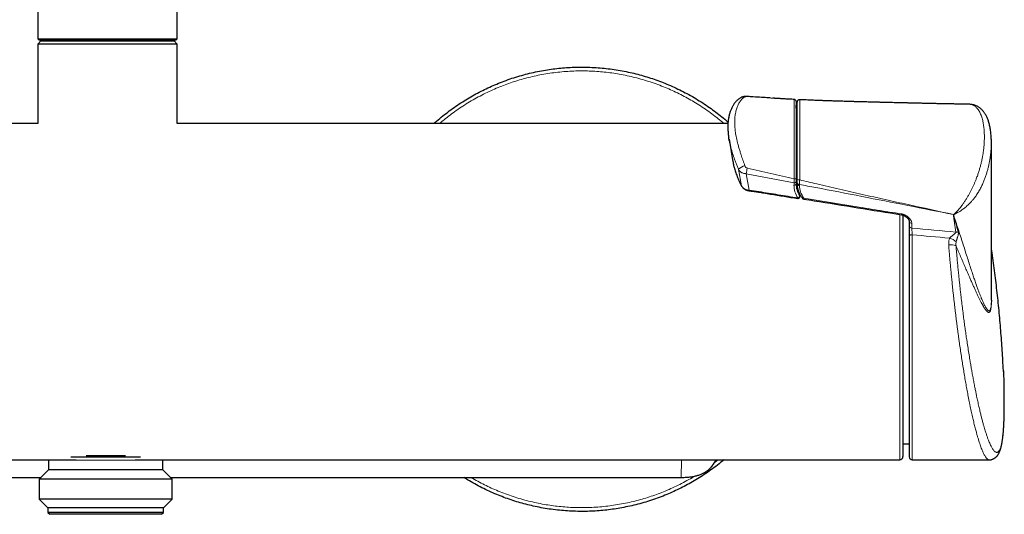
# Model space of a CAD drawing. Header units: millimetres. Extents: x 8 to 2236, y 12 to 2208.
# Tile 33 of 165: x 1107 to 1262, y 974 to 1052. Entities that reach past the tile are written whole.
import ezdxf

# ---------------------------------------------------------------- set-up
doc = ezdxf.new("R2010")
doc.units = ezdxf.units.MM

msp = doc.modelspace()

# ---------------------------------------------------------------- linework, layer by layer
at = {"color": 7, "linetype": 'Continuous', "lineweight": 30}
for p, q in [((1110.07, 1596.68), (1110.07, 1048.66)), ((1131.97, 1048.66), (1131.97, 1596.68)), ((1110.07, 1048.66), (1110.27, 1048.46)), ((1110.07, 1048.66), (1121.02, 1048.66)), ((1121.02, 1048.66), (1131.97, 1048.66)), ((1131.77, 1048.46), (1131.97, 1048.66)), ((1110.52, 1048.36), (1110.02, 1047.86)), ((1110.02, 1047.86), (1110.02, 1035.36)), ((1132.02, 1047.86), (1110.02, 1047.86)), ((1131.77, 1048.46), (1110.27, 1048.46)), ((1110.52, 1048.36), (1131.52, 1048.36)), ((1113.37, 1048.46), (1113.37, 1048.36)), ((1128.67, 1048.36), (1128.67, 1048.46)), ((1132.02, 1047.86), (1131.52, 1048.36)), ((1132.02, 1035.36), (1132.02, 1047.86)), ((1226.12, 1039.32), (1225.83, 1039.34)), ((1226.12, 1039.32), (1225.86, 1039.34)), ((1230.07, 1039.09), (1230.07, 1039.09)), ((1256.8, 1038.37), (1256.78, 1038.37)), ((1110.02, 1035.36), (1022.86, 1035.36)), ((1218.76, 1035.36), (1132.02, 1035.36)), ((1218.93, 1032.87), (1219.55, 1029.3)), ((1260.26, 1007.5), (1260.26, 1032.39)), ((1229.5, 1026.21), (1229.5, 1025.83)), ((1229.65, 1025.84), (1229.65, 1026.03)), ((1230.1, 1023.88), (1230.05, 1024.25)), ((1246.33, 1020.91), (1246.33, 1008.86)), ((1247.33, 1019.94), (1247.33, 1019.92)), ((1247.33, 1019.94), (1247.33, 1019.19)), ((1247.33, 1017.66), (1247.33, 982.81)), ((1246.33, 1008.86), (1246.33, 982.86)), ((1246.33, 984.88), (1247.33, 984.88)), ((995.63, 982.36), (1116.06, 982.36)), ((1111.73, 982.36), (1111.73, 982.28)), ((1111.73, 982.28), (1111.73, 980.78)), ((1126.2, 982.78), (1115.26, 982.78)), ((1123.83, 982.98), (1117.64, 982.98)), ((1125.4, 982.36), (1245.83, 982.36)), ((1129.73, 982.28), (1129.74, 982.36)), ((1129.73, 980.78), (1129.73, 982.28)), ((1247.78, 982.36), (1259.92, 982.36)), ((1111.73, 980.78), (1110.26, 979.3)), ((1129.73, 980.78), (1111.73, 980.78)), ((1131.21, 979.3), (1129.73, 980.78)), ((1030.08, 979.59), (1110.55, 979.59)), ((1110.26, 979.3), (1110.26, 976.15)), ((1131.21, 979.3), (1110.26, 979.3)), ((1130.92, 979.59), (1211.38, 979.59)), ((1131.21, 976.15), (1131.21, 979.3)), ((1110.26, 976.15), (1111.63, 974.78)), ((1131.21, 976.15), (1110.26, 976.15)), ((1129.83, 974.78), (1131.21, 976.15)), ((1111.63, 974.78), (1111.63, 974.08)), ((1129.83, 974.78), (1111.63, 974.78)), ((1129.83, 974.08), (1129.83, 974.78)), ((1111.63, 974.08), (1111.93, 973.78)), ((1129.83, 974.08), (1111.63, 974.08)), ((1129.53, 973.78), (1111.93, 973.78)), ((1129.53, 973.78), (1129.83, 974.08))]:
    msp.add_line(p, q, dxfattribs=at)
at = {"color": 252, "linetype": 'Continuous', "lineweight": 0}
for p, q in [((1220.91, 1025.52), (1220.41, 1028.14)), ((1229.17, 1026), (1221.62, 1027.43)), ((1221.62, 1027.43), (1222.11, 1024.84)), ((1229.17, 1025.62), (1229.17, 1026)), ((1230.02, 1025.75), (1230.02, 1025.56)), ((1230.08, 1023.92), (1230.03, 1024.29)), ((1245.83, 1008.86), (1245.83, 1021.02)), ((1254.32, 1020.99), (1254.32, 1020.74)), ((1254.36, 1020.74), (1254.36, 1020.99)), ((1247.74, 1019.62), (1247.74, 1018.87)), ((1247.78, 1017.82), (1247.78, 982.36)), ((1245.83, 982.36), (1245.83, 1008.86)), ((1129.73, 982.28), (1111.73, 982.28)), ((1211.38, 979.59), (1211.45, 982.36)), ((1216.59, 981.87), (1217.21, 982.36)), ((1030.08, 979.59), (1110.55, 979.59)), ((1130.92, 979.59), (1211.38, 979.59)), ((1211.38, 979.59), (1211.38, 979.59))]:
    msp.add_line(p, q, dxfattribs=at)
at = {"color": 252, "linetype": 'Continuous', "lineweight": 0, "flags": 128}
for points in [[(1221.77, 1039.6), (1221.78, 1039.6), (1221.8, 1039.58)], [(1220.91, 1025.52), (1220.92, 1025.49), (1220.92, 1025.48)], [(1230.08, 1023.92), (1230.1, 1023.89), (1230.1, 1023.88)], [(1247.33, 1017.66), (1247.34, 1017.69), (1247.37, 1017.72), (1247.41, 1017.75), (1247.46, 1017.77), (1247.53, 1017.79), (1247.61, 1017.8), (1247.7, 1017.81), (1247.78, 1017.82)]]:
    msp.add_lwpolyline(points, dxfattribs=at)
at = {"color": 252, "linetype": 'Continuous', "lineweight": 0}
for centre, radius, start, end in [((1221.27, 1038.69), 0.862, 79.5141, 115.4562), ((1229.66, 1034.81), 0.168, 190.17, 266.265), ((1229.66, 1032.9), 0.168, 190.17, 266.265), ((1222.1, 1026.25), 2.54, 105.4481, 131.9436), ((1229.66, 1029.13), 0.165, 92.3672, 167.6562), ((1229.67, 1029.02), 0.171, 95.4823, 169.8778), ((1232.73, 1029.17), 3.24, 182.2055, 197.5361), ((1209.02, 1030.52), 12.97, 346.2363, 350.2181), ((1229.23, 1026.27), 0.276, 258.2341, 347.6098), ((1229.23, 1025.89), 0.276, 258.2341, 347.6098), ((1229.28, 1027.32), 0.706, 264.4412, 287.9414), ((1229.96, 1027.33), 0.876, 249.2123, 276.9088), ((1229.99, 1026.09), 0.345, 190.4211, 274.2258), ((1229.99, 1025.9), 0.345, 190.4211, 274.2258), ((1220.15, 1025.08), 1.98, 350.4499, 352.972), ((1229.7, 1024), 0.386, 281.8918, 348.4584), ((1229.49, 1023.65), 0.296, 337.2362, 354.2342), ((1230.63, 1023.79), 0.247, 226.9353, 297.459), ((1248.57, 1022.59), 5.97, 344.4118, 344.6211), ((1254.43, 1022.68), 1.69, 266.4309, 267.6767), ((1254.43, 1022.43), 1.69, 266.4309, 267.6767), ((1255.29, 1022.28), 1.59, 232.7545, 234.1367), ((1247.72, 1020.01), 0.395, 193.9203, 273.801), ((1247.71, 1019.26), 0.388, 190.4211, 274.2258), ((1254.63, 1019.94), 1.71, 270.4148, 283.5442), ((1253.87, 1014.33), 1.92, 64.3873, 99.8032), ((1252.89, 1014.72), 2.69, 47.1312, 72.7051)]:
    msp.add_arc(centre, radius, start, end, dxfattribs=at)
at = {"color": 7, "linetype": 'Continuous', "lineweight": 30}
for centre, radius, start, end in [((1229.2, 1038.84), 0.3, 360, 87.1157), ((1230.05, 1038.69), 0.4, 87.321, 179.9889), ((1229.7, 1035.57), 0.2, 180, 256.626), ((1229.81, 1023.83), 0.3, 270, 8.3072), ((1229.81, 1023.83), 0.3, 260.8048, 270), ((1245.83, 982.86), 0.5, 270, 0), ((1247.78, 982.81), 0.45, 180, 270)]:
    msp.add_arc(centre, radius, start, end, dxfattribs=at)
at = {"color": 252, "linetype": 'Continuous', "lineweight": 0}
for centre, major_axis, ratio, start_param, end_param in [((1235.8, 1038.64), (6.27, 0.81), 0.701168, 3.050961, 3.26889), ((1235.77, 1025.21), (6.58, -0.81), 0.701687, 3.228252, 3.661837), ((1235.8, 1025.42), (6.27, -0.81), 0.701168, 3.232224, 3.665809), ((1235.56, 1025.21), (5.52, -0.68), 0.701687, 3.228252, 3.745045), ((1114.96, 1009.56), (311.72, -19.52), 0.062137, 1.110027, 1.134651), ((1114.87, 1008.86), (311.72, -18.81), 0.059895, 1.112871, 1.133921)]:
    msp.add_ellipse(centre, major_axis=major_axis, ratio=ratio, start_param=start_param, end_param=end_param, dxfattribs=at)
at = {"color": 7, "linetype": 'Continuous', "lineweight": 30}
for points, knots in [([(1172.45, 1035.36), (1172.59, 1035.48), (1173.04, 1035.89), (1173.85, 1036.55), (1174.86, 1037.33), (1175.9, 1038.08), (1176.95, 1038.77), (1178.01, 1039.42), (1179.06, 1040.01), (1180.13, 1040.57), (1181.23, 1041.09), (1182.36, 1041.58), (1183.53, 1042.04), (1184.74, 1042.47), (1185.97, 1042.85), (1187.2, 1043.18), (1188.45, 1043.47), (1189.69, 1043.71), (1190.91, 1043.9), (1192.11, 1044.05), (1193.32, 1044.15), (1194.52, 1044.22), (1195.76, 1044.24), (1197.02, 1044.21), (1198.3, 1044.14), (1199.57, 1044.03), (1200.85, 1043.86), (1202.11, 1043.65), (1203.35, 1043.4), (1204.55, 1043.11), (1205.71, 1042.78), (1206.86, 1042.42), (1208, 1042.02), (1209.15, 1041.56), (1210.31, 1041.06), (1211.46, 1040.5), (1212.6, 1039.91), (1213.71, 1039.27), (1214.8, 1038.59), (1215.84, 1037.88), (1216.84, 1037.16), (1217.79, 1036.41), (1218.44, 1035.88), (1218.76, 1035.59), (1218.78, 1035.57)], [0, 0, 0, 0, 0.010913, 0.036247, 0.061581, 0.086916, 0.11225, 0.136137, 0.160023, 0.18391, 0.207797, 0.231684, 0.257018, 0.282352, 0.307686, 0.333021, 0.358355, 0.383689, 0.407576, 0.431463, 0.45535, 0.479236, 0.503123, 0.528457, 0.553792, 0.579126, 0.60446, 0.629794, 0.655129, 0.679015, 0.702902, 0.726789, 0.750676, 0.774562, 0.799897, 0.825231, 0.850565, 0.8759, 0.901234, 0.926568, 0.950455, 0.974342, 0.998228, 1, 1, 1, 1]), ([(1220.9, 1039.47), (1220.9, 1039.47), (1220.87, 1039.46), (1220.79, 1039.42), (1220.67, 1039.35), (1220.52, 1039.25), (1220.37, 1039.13), (1220.22, 1039.01), (1220.08, 1038.87), (1219.95, 1038.72), (1219.82, 1038.56), (1219.69, 1038.39), (1219.57, 1038.2), (1219.46, 1038), (1219.35, 1037.79), (1219.25, 1037.57), (1219.16, 1037.34), (1219.07, 1037.1), (1219, 1036.85), (1218.94, 1036.6), (1218.88, 1036.33), (1218.83, 1036.05), (1218.8, 1035.76), (1218.77, 1035.47), (1218.75, 1035.17), (1218.75, 1034.87), (1218.75, 1034.56), (1218.76, 1034.25), (1218.79, 1033.93), (1218.82, 1033.6), (1218.85, 1033.32), (1218.88, 1033.15), (1218.89, 1033.09)], [0, 0, 0, 0, 0.001368, 0.013706, 0.042323, 0.071311, 0.101002, 0.131451, 0.162718, 0.194622, 0.227292, 0.260923, 0.295408, 0.33062, 0.366413, 0.402634, 0.439132, 0.475758, 0.512614, 0.550511, 0.588812, 0.627404, 0.666174, 0.705015, 0.743805, 0.782441, 0.821054, 0.860479, 0.899881, 0.939217, 0.978453, 1, 1, 1, 1]), ([(1221.77, 1039.6), (1221.75, 1039.6), (1221.7, 1039.61), (1221.62, 1039.61), (1221.51, 1039.61), (1221.4, 1039.6), (1221.28, 1039.59), (1221.16, 1039.56), (1221.05, 1039.53), (1220.97, 1039.5), (1220.92, 1039.48), (1220.9, 1039.47)], [0, 0, 0, 0, 0.053202, 0.157882, 0.272659, 0.403116, 0.560134, 0.695731, 0.816511, 0.931733, 1, 1, 1, 1]), ([(1225.4, 1039.37), (1225.06, 1039.39), (1223.86, 1039.47), (1222.65, 1039.54), (1221.77, 1039.6)], [0, 0, 0, 0, 0.275475, 1, 1, 1, 1]), ([(1229.21, 1039.14), (1229.08, 1039.15), (1228.8, 1039.16), (1228.38, 1039.18), (1227.97, 1039.2), (1227.6, 1039.22), (1227.27, 1039.24), (1226.99, 1039.26), (1226.76, 1039.27), (1226.57, 1039.28), (1226.43, 1039.29), (1226.3, 1039.3), (1226.17, 1039.31), (1226.06, 1039.32), (1225.95, 1039.33), (1225.89, 1039.33), (1225.86, 1039.34)], [0, 0, 0, 0, 0.111704, 0.245151, 0.365636, 0.473278, 0.568187, 0.650461, 0.720186, 0.770957, 0.812218, 0.847961, 0.88373, 0.921248, 0.961968, 1, 1, 1, 1]), ([(1229.5, 1038.84), (1229.5, 1038.84), (1229.5, 1038.84), (1229.5, 1038.81), (1229.5, 1038.74), (1229.5, 1038.64), (1229.5, 1038.48), (1229.5, 1038.3), (1229.5, 1038.08), (1229.5, 1037.8), (1229.5, 1037.44), (1229.5, 1036.99), (1229.5, 1036.51), (1229.5, 1035.97), (1229.5, 1035.35), (1229.5, 1034.66), (1229.5, 1033.99), (1229.5, 1033.36), (1229.5, 1032.77), (1229.5, 1032.15), (1229.5, 1031.56), (1229.5, 1031), (1229.5, 1030.47), (1229.5, 1029.92), (1229.5, 1029.35), (1229.5, 1028.8), (1229.5, 1028.25), (1229.5, 1027.72), (1229.5, 1027.18), (1229.5, 1026.83), (1229.5, 1026.65)], [0, 0, 0, 0, 0.013452, 0.036325, 0.059143, 0.088159, 0.117257, 0.146424, 0.175596, 0.204675, 0.249311, 0.294013, 0.338745, 0.383421, 0.438082, 0.492774, 0.547438, 0.589366, 0.631332, 0.673283, 0.715193, 0.748469, 0.781848, 0.815217, 0.848508, 0.88171, 0.911236, 0.940878, 0.9705, 1, 1, 1, 1]), ([(1229.65, 1037.28), (1229.63, 1037.34), (1229.59, 1037.46), (1229.55, 1037.64), (1229.52, 1037.84), (1229.5, 1038.03), (1229.5, 1038.16), (1229.5, 1038.23)], [0, 0, 0, 0, 0.190782, 0.39173, 0.5929874, 0.7944338, 1, 1, 1, 1]), ([(1229.65, 1026.51), (1229.65, 1026.64), (1229.65, 1026.9), (1229.65, 1027.29), (1229.65, 1027.68), (1229.65, 1028.07), (1229.65, 1028.45), (1229.65, 1028.89), (1229.65, 1029.39), (1229.65, 1029.93), (1229.65, 1030.46), (1229.65, 1031.03), (1229.65, 1031.64), (1229.65, 1032.28), (1229.65, 1032.9), (1229.65, 1033.5), (1229.65, 1034.08), (1229.65, 1034.64), (1229.65, 1035.18), (1229.65, 1035.71), (1229.65, 1036.21), (1229.65, 1036.68), (1229.65, 1037.12), (1229.65, 1037.5), (1229.65, 1037.81), (1229.65, 1038.06), (1229.65, 1038.28), (1229.65, 1038.44), (1229.65, 1038.55), (1229.65, 1038.63), (1229.65, 1038.67), (1229.65, 1038.69), (1229.65, 1038.69), (1229.65, 1038.69)], [0, 0, 0, 0, 0.021597, 0.0432, 0.064804, 0.086403, 0.108008, 0.12962, 0.162034, 0.19446, 0.226884, 0.259315, 0.302555, 0.345809, 0.389073, 0.432325, 0.475581, 0.518846, 0.562113, 0.605371, 0.648623, 0.691885, 0.735137, 0.778379, 0.810811, 0.843235, 0.87566, 0.908074, 0.929687, 0.951292, 0.972891, 0.994494, 1, 1, 1, 1]), ([(1256.78, 1038.37), (1256.77, 1038.37), (1256.72, 1038.37), (1256.64, 1038.37), (1256.5, 1038.37), (1256.31, 1038.38), (1256.05, 1038.38), (1255.76, 1038.39), (1255.42, 1038.4), (1255.07, 1038.4), (1254.71, 1038.41), (1254.36, 1038.42), (1253.99, 1038.42), (1253.61, 1038.43), (1253.21, 1038.44), (1252.82, 1038.45), (1252.45, 1038.46), (1252.12, 1038.46), (1251.84, 1038.47), (1251.59, 1038.47), (1251.38, 1038.48), (1251.18, 1038.48), (1250.98, 1038.49), (1250.75, 1038.49), (1250.47, 1038.5), (1250.15, 1038.51), (1249.8, 1038.51), (1249.44, 1038.52), (1249.07, 1038.53), (1248.74, 1038.54), (1248.44, 1038.54), (1248.17, 1038.55), (1247.9, 1038.56), (1247.63, 1038.56), (1247.38, 1038.57), (1247.17, 1038.57), (1246.99, 1038.58), (1246.85, 1038.58), (1246.73, 1038.58), (1246.63, 1038.59), (1246.52, 1038.59), (1246.39, 1038.59), (1246.21, 1038.59), (1245.98, 1038.6), (1245.73, 1038.61), (1245.47, 1038.61), (1245.12, 1038.62), (1244.7, 1038.63), (1244.29, 1038.64), (1243.96, 1038.65), (1243.74, 1038.65), (1243.55, 1038.66), (1243.4, 1038.66), (1243.29, 1038.67), (1243.2, 1038.67), (1243.11, 1038.67), (1242.98, 1038.67), (1242.82, 1038.68), (1242.57, 1038.68), (1242.22, 1038.69), (1241.78, 1038.7), (1241.32, 1038.72), (1240.87, 1038.73), (1240.44, 1038.74), (1240.03, 1038.75), (1239.64, 1038.76), (1239.32, 1038.77), (1239.05, 1038.78), (1238.83, 1038.78), (1238.6, 1038.79), (1238.38, 1038.8), (1238.18, 1038.8), (1238.02, 1038.81), (1237.9, 1038.81), (1237.81, 1038.81), (1237.71, 1038.82), (1237.59, 1038.82), (1237.44, 1038.82), (1237.26, 1038.83), (1237, 1038.84), (1236.68, 1038.85), (1236.32, 1038.86), (1235.97, 1038.87), (1235.64, 1038.88), (1235.34, 1038.89), (1235.07, 1038.9), (1234.83, 1038.91), (1234.62, 1038.91), (1234.45, 1038.92), (1234.29, 1038.93), (1234.17, 1038.93), (1234.04, 1038.93), (1233.91, 1038.94), (1233.74, 1038.94), (1233.52, 1038.95), (1233.26, 1038.96), (1232.96, 1038.97), (1232.61, 1038.99), (1232.23, 1039), (1231.81, 1039.02), (1231.35, 1039.04), (1230.85, 1039.06), (1230.42, 1039.08), (1230.16, 1039.09), (1230.07, 1039.09)], [0, 0, 0, 0, 0.001661, 0.005205, 0.009136, 0.017347, 0.026856, 0.037663, 0.050679, 0.064295, 0.077701, 0.090896, 0.103881, 0.119152, 0.134122, 0.148791, 0.162787, 0.175245, 0.185952, 0.195147, 0.202975, 0.210157, 0.217004, 0.225618, 0.236008, 0.248172, 0.261747, 0.275425, 0.289086, 0.30273, 0.312906, 0.323072, 0.333228, 0.343374, 0.352977, 0.361459, 0.367339, 0.37253, 0.377031, 0.380843, 0.384381, 0.388949, 0.395914, 0.404495, 0.41442, 0.424377, 0.434196, 0.453076, 0.47142, 0.481171, 0.48967, 0.496678, 0.502196, 0.506226, 0.508716, 0.51229, 0.517141, 0.523242, 0.52987, 0.54544, 0.562077, 0.579724, 0.596948, 0.613088, 0.628149, 0.642208, 0.656693, 0.664671, 0.672916, 0.681426, 0.690109, 0.697795, 0.704136, 0.707748, 0.710741, 0.714225, 0.718784, 0.724417, 0.73112, 0.738889, 0.753486, 0.76712, 0.779796, 0.792318, 0.80375, 0.814063, 0.823032, 0.83062, 0.837167, 0.84241, 0.847778, 0.851329, 0.856283, 0.862772, 0.870787, 0.880509, 0.891793, 0.904625, 0.91899, 0.934869, 0.95192, 0.97039, 0.990255, 1, 1, 1, 1]), ([(1260.26, 1032.59), (1260.26, 1032.64), (1260.26, 1032.83), (1260.25, 1033.14), (1260.22, 1033.51), (1260.19, 1033.88), (1260.14, 1034.23), (1260.09, 1034.57), (1260.03, 1034.89), (1259.95, 1035.21), (1259.87, 1035.5), (1259.79, 1035.77), (1259.69, 1036.03), (1259.59, 1036.27), (1259.48, 1036.51), (1259.37, 1036.71), (1259.25, 1036.9), (1259.14, 1037.07), (1259.01, 1037.24), (1258.88, 1037.39), (1258.74, 1037.54), (1258.59, 1037.68), (1258.43, 1037.8), (1258.27, 1037.92), (1258.11, 1038.02), (1257.94, 1038.1), (1257.76, 1038.18), (1257.58, 1038.24), (1257.4, 1038.29), (1257.22, 1038.33), (1257.04, 1038.35), (1256.91, 1038.36), (1256.84, 1038.37), (1256.83, 1038.37)], [0, 0, 0, 0, 0.0204681, 0.0702036, 0.1192276, 0.1672237, 0.2142747, 0.2604538, 0.3058247, 0.3504436, 0.3944107, 0.4328089, 0.469556, 0.5087097, 0.5461901, 0.5783557, 0.6090724, 0.638455, 0.6666217, 0.6936977, 0.7226958, 0.7505813, 0.7774501, 0.8036265, 0.8291716, 0.8541852, 0.8787668, 0.9030116, 0.92701, 0.9508477, 0.9746061, 0.9948806, 1, 1, 1, 1]), ([(1218.99, 1032.54), (1218.98, 1032.61), (1218.94, 1032.8), (1218.91, 1032.97), (1218.89, 1033.08)], [0, 0, 0, 0, 0.381131, 1, 1, 1, 1]), ([(1260.26, 1032.12), (1260.26, 1032.18), (1260.26, 1032.34), (1260.26, 1032.49), (1260.26, 1032.58)], [0, 0, 0, 0, 0.425198, 1, 1, 1, 1]), ([(1219.56, 1029.3), (1219.56, 1029.25), (1219.6, 1029.02), (1219.65, 1028.78), (1219.7, 1028.6)], [0, 0, 0, 0, 0.194428, 1, 1, 1, 1]), ([(1219.7, 1028.59), (1219.71, 1028.54), (1219.75, 1028.37), (1219.83, 1028.09), (1219.94, 1027.73), (1220.07, 1027.37), (1220.21, 1027.01), (1220.36, 1026.65), (1220.52, 1026.28), (1220.7, 1025.91), (1220.83, 1025.64), (1220.91, 1025.5), (1220.92, 1025.48)], [0, 0, 0, 0, 0.045144, 0.158468, 0.272504, 0.387368, 0.502922, 0.619448, 0.738034, 0.858547, 0.980953, 1, 1, 1, 1]), ([(1220.92, 1025.48), (1220.94, 1025.45), (1220.98, 1025.39), (1221.05, 1025.3), (1221.13, 1025.21), (1221.22, 1025.13), (1221.31, 1025.05), (1221.42, 1024.98), (1221.54, 1024.92), (1221.66, 1024.86), (1221.79, 1024.82), (1221.92, 1024.78), (1222.02, 1024.76), (1222.09, 1024.76), (1222.1, 1024.75)], [0, 0, 0, 0, 0.081376, 0.166372, 0.253398, 0.341127, 0.428708, 0.51826, 0.608229, 0.697484, 0.787814, 0.878782, 0.969831, 1, 1, 1, 1]), ([(1229.5, 1026.65), (1229.5, 1026.61), (1229.5, 1026.52), (1229.5, 1026.41), (1229.5, 1026.3), (1229.5, 1026.24), (1229.5, 1026.21)], [0, 0, 0, 0, 0.252417, 0.512667, 0.752949, 1, 1, 1, 1]), ([(1229.65, 1026.03), (1229.65, 1026.06), (1229.65, 1026.13), (1229.65, 1026.25), (1229.65, 1026.38), (1229.65, 1026.47), (1229.65, 1026.51)], [0, 0, 0, 0, 0.248017, 0.495479, 0.745137, 1, 1, 1, 1]), ([(1229.65, 1025.84), (1229.65, 1025.8), (1229.65, 1025.7), (1229.66, 1025.53), (1229.69, 1025.32), (1229.73, 1025.13), (1229.78, 1024.93), (1229.84, 1024.73), (1229.92, 1024.53), (1230.01, 1024.34), (1230.11, 1024.14), (1230.22, 1023.96), (1230.33, 1023.78), (1230.42, 1023.66), (1230.46, 1023.61)], [0, 0, 0, 0, 0.048683, 0.135252, 0.221907, 0.308728, 0.395757, 0.483025, 0.57055, 0.658344, 0.746407, 0.834729, 0.923295, 1, 1, 1, 1]), ([(1222.1, 1024.75), (1222.15, 1024.75), (1222.42, 1024.71), (1222.91, 1024.64), (1223.63, 1024.53), (1224.48, 1024.39), (1226.54, 1024.06), (1228.33, 1023.77), (1229.76, 1023.54)], [0, 0, 0, 0, 0.019649, 0.104332, 0.193294, 0.298437, 0.437888, 1, 1, 1, 1]), ([(1230.46, 1023.61), (1230.47, 1023.6), (1230.49, 1023.58), (1230.52, 1023.54), (1230.57, 1023.5), (1230.63, 1023.47), (1230.68, 1023.45), (1230.72, 1023.45), (1230.73, 1023.44)], [0, 0, 0, 0, 0.112911, 0.296396, 0.47665, 0.660785, 0.849809, 1, 1, 1, 1]), ([(1230.73, 1023.44), (1231.27, 1023.36), (1236.39, 1022.53), (1241.52, 1021.71), (1246.11, 1020.97)], [0, 0, 0, 0, 0.1045404, 1, 1, 1, 1]), ([(1246.11, 1020.97), (1246.14, 1020.96), (1246.21, 1020.94), (1246.31, 1020.92), (1246.39, 1020.89), (1246.48, 1020.85), (1246.58, 1020.8), (1246.69, 1020.74), (1246.79, 1020.66), (1246.89, 1020.58), (1246.99, 1020.5), (1247.08, 1020.41), (1247.15, 1020.32), (1247.22, 1020.23), (1247.26, 1020.15), (1247.29, 1020.1), (1247.31, 1020.05), (1247.31, 1020.04), (1247.32, 1020.01), (1247.33, 1019.97), (1247.33, 1019.93), (1247.33, 1019.92)], [0, 0, 0, 0, 0.049053, 0.095459, 0.135766, 0.180332, 0.238381, 0.300336, 0.366287, 0.436784, 0.512168, 0.581299, 0.653578, 0.721506, 0.785534, 0.846587, 0.868304, 0.890071, 0.911891, 0.966368, 1, 1, 1, 1]), ([(1247.33, 1019.19), (1247.33, 1019.14), (1247.33, 1019.04), (1247.33, 1018.86), (1247.33, 1018.67), (1247.33, 1018.48), (1247.33, 1018.27), (1247.33, 1018.07), (1247.33, 1017.86), (1247.33, 1017.73), (1247.33, 1017.66)], [0, 0, 0, 0, 0.1250037, 0.2500086, 0.3750097, 0.5000159, 0.6250262, 0.750028, 0.8750101, 1, 1, 1, 1]), ([(1262.16, 996.25), (1262.16, 996.31), (1262.13, 996.9), (1262.07, 998.01), (1261.98, 999.59), (1261.87, 1001.17), (1261.75, 1002.74), (1261.62, 1004.32), (1261.47, 1005.9), (1261.31, 1007.47), (1261.14, 1009.04), (1260.96, 1010.61), (1260.76, 1012.18), (1260.55, 1013.75), (1260.39, 1014.95), (1260.29, 1015.63), (1260.26, 1015.79)], [0, 0, 0, 0, 0.009049, 0.089588, 0.170132, 0.25068, 0.331233, 0.41179, 0.492352, 0.572918, 0.653488, 0.734062, 0.81464, 0.895221, 0.975806, 1, 1, 1, 1]), ([(1260.26, 1007.5), (1260.26, 1007.44), (1260.26, 1007.38), (1260.26, 1007.32), (1260.26, 1007.32)], [0, 0, 0, 0, 0.9537209, 1, 1, 1, 1]), ([(1262.16, 996.4), (1262.17, 996.14), (1262.19, 995.61), (1262.22, 994.83), (1262.24, 994.26), (1262.25, 993.96), (1262.25, 993.91)], [0, 0, 0, 0, 0.304161, 0.622438, 0.940491, 1, 1, 1, 1]), ([(1259.92, 982.36), (1259.93, 982.36), (1259.98, 982.35), (1260.09, 982.36), (1260.22, 982.38), (1260.36, 982.42), (1260.49, 982.46), (1260.61, 982.52), (1260.72, 982.58), (1260.83, 982.65), (1260.93, 982.73), (1261.02, 982.82), (1261.11, 982.91), (1261.2, 983.01), (1261.28, 983.12), (1261.36, 983.24), (1261.44, 983.38), (1261.51, 983.54), (1261.59, 983.71), (1261.66, 983.91), (1261.73, 984.13), (1261.79, 984.36), (1261.85, 984.59), (1261.9, 984.83), (1261.94, 985.08), (1261.99, 985.32), (1262.01, 985.51), (1262.03, 985.65), (1262.05, 985.79), (1262.08, 986.02), (1262.11, 986.3), (1262.14, 986.59), (1262.16, 986.89), (1262.19, 987.2), (1262.21, 987.51), (1262.23, 987.84), (1262.24, 988.18), (1262.26, 988.52), (1262.27, 988.88), (1262.28, 989.24), (1262.29, 989.61), (1262.3, 990), (1262.3, 990.39), (1262.3, 990.79), (1262.3, 991.19), (1262.3, 991.61), (1262.29, 992.03), (1262.29, 992.46), (1262.28, 992.84), (1262.28, 993.08), (1262.27, 993.17)], [0, 0, 0, 0, 0.002423, 0.015014, 0.02752, 0.04002, 0.05256, 0.064912, 0.077488, 0.090392, 0.103751, 0.117717, 0.132474, 0.148241, 0.165289, 0.183948, 0.204604, 0.227657, 0.253321, 0.281195, 0.311274, 0.340469, 0.368927, 0.396666, 0.423818, 0.450523, 0.475196, 0.479458, 0.492314, 0.517886, 0.543234, 0.568386, 0.593389, 0.618279, 0.643094, 0.667865, 0.692622, 0.717419, 0.741658, 0.766235, 0.790821, 0.815382, 0.839889, 0.864312, 0.888623, 0.912792, 0.936869, 0.961135, 0.985348, 1, 1, 1, 1]), ([(1262.27, 993.19), (1262.27, 993.24), (1262.27, 993.44), (1262.26, 993.68), (1262.26, 993.87), (1262.25, 993.91)], [0, 0, 0, 0, 0.212133, 0.846454, 1, 1, 1, 1]), ([(1218.15, 982.36), (1217.97, 982.21), (1217.47, 981.78), (1216.6, 981.13), (1215.56, 980.38), (1214.51, 979.69), (1213.46, 979.04), (1212.4, 978.45), (1211.33, 977.89), (1210.24, 977.37), (1209.11, 976.88), (1207.94, 976.42), (1206.73, 975.99), (1205.5, 975.61), (1204.26, 975.28), (1203.01, 974.99), (1201.78, 974.75), (1200.56, 974.56), (1199.36, 974.41), (1198.15, 974.31), (1196.94, 974.24), (1195.71, 974.22), (1194.45, 974.25), (1193.17, 974.32), (1191.89, 974.43), (1190.62, 974.6), (1189.35, 974.81), (1188.12, 975.06), (1186.92, 975.35), (1185.76, 975.67), (1184.6, 976.04), (1183.46, 976.44), (1182.31, 976.9), (1181.16, 977.4), (1180, 977.95), (1178.87, 978.55), (1177.91, 979.1), (1177.34, 979.46), (1177.13, 979.59)], [0, 0, 0, 0, 0.015703, 0.044892, 0.074082, 0.103272, 0.130794, 0.158316, 0.185838, 0.21336, 0.240882, 0.270072, 0.299262, 0.328452, 0.357641, 0.386831, 0.416021, 0.443543, 0.471065, 0.498587, 0.526109, 0.553631, 0.582821, 0.612011, 0.641201, 0.67039, 0.69958, 0.72877, 0.756292, 0.783814, 0.811336, 0.838858, 0.86638, 0.89557, 0.92476, 0.953949, 0.983139, 1, 1, 1, 1]), ([(1211.38, 979.59), (1211.48, 979.59), (1211.7, 979.59), (1212.05, 979.61), (1212.41, 979.63), (1212.74, 979.66), (1213.06, 979.7), (1213.36, 979.75), (1213.65, 979.81), (1213.91, 979.88), (1214.17, 979.96), (1214.41, 980.04), (1214.64, 980.13), (1214.86, 980.24), (1215.08, 980.35), (1215.28, 980.48), (1215.48, 980.61), (1215.66, 980.75), (1215.83, 980.89), (1215.98, 981.05), (1216.13, 981.21), (1216.26, 981.37), (1216.39, 981.55), (1216.52, 981.74), (1216.63, 981.94), (1216.74, 982.15), (1216.8, 982.29), (1216.83, 982.36)], [0, 0, 0, 0, 0.04368, 0.104189, 0.158709, 0.208924, 0.255992, 0.306353, 0.34979, 0.391205, 0.430837, 0.473109, 0.509104, 0.547857, 0.584944, 0.621433, 0.657226, 0.692259, 0.726504, 0.759935, 0.792698, 0.825886, 0.859858, 0.894592, 0.930042, 0.966122, 1, 1, 1, 1])]:
    msp.add_open_spline(points, degree=3, knots=knots, dxfattribs=at)
at = {"color": 252, "linetype": 'Continuous', "lineweight": 0}
for points, knots in [([(1218.11, 1035.36), (1217.82, 1035.6), (1217.21, 1036.11), (1216.25, 1036.85), (1215.22, 1037.59), (1214.19, 1038.27), (1213.16, 1038.9), (1212.12, 1039.49), (1211.06, 1040.03), (1209.99, 1040.55), (1208.88, 1041.03), (1207.73, 1041.48), (1206.54, 1041.9), (1205.33, 1042.27), (1204.12, 1042.6), (1202.89, 1042.89), (1201.67, 1043.12), (1200.47, 1043.31), (1199.29, 1043.45), (1198.11, 1043.56), (1196.92, 1043.62), (1195.71, 1043.64), (1194.47, 1043.62), (1193.21, 1043.55), (1191.96, 1043.43), (1190.71, 1043.27), (1189.46, 1043.06), (1188.25, 1042.82), (1187.07, 1042.53), (1185.93, 1042.21), (1184.79, 1041.85), (1183.67, 1041.46), (1182.54, 1041.01), (1181.41, 1040.52), (1180.27, 1039.97), (1179.16, 1039.38), (1178.06, 1038.76), (1176.99, 1038.09), (1175.97, 1037.4), (1174.99, 1036.68), (1174.12, 1036.01), (1173.59, 1035.55), (1173.36, 1035.36)], [0, 0, 0, 0, 0.023176, 0.049051, 0.074926, 0.100801, 0.125198, 0.149595, 0.173991, 0.198388, 0.222785, 0.24866, 0.274535, 0.30041, 0.326285, 0.35216, 0.378035, 0.402432, 0.426828, 0.451225, 0.475622, 0.500018, 0.525893, 0.551769, 0.577644, 0.603519, 0.629394, 0.655269, 0.679665, 0.704062, 0.728459, 0.752855, 0.777252, 0.803127, 0.829002, 0.854877, 0.880752, 0.906627, 0.932503, 0.956899, 0.981296, 1, 1, 1, 1]), ([(1221.43, 1039.54), (1221.36, 1039.5), (1221.22, 1039.42), (1221.01, 1039.24), (1220.82, 1039.03), (1220.65, 1038.8), (1220.5, 1038.56), (1220.37, 1038.31), (1220.25, 1038.04), (1220.15, 1037.75), (1220.06, 1037.44), (1219.98, 1037.12), (1219.92, 1036.77), (1219.87, 1036.43), (1219.84, 1036.09), (1219.83, 1035.76), (1219.83, 1035.41), (1219.84, 1035.06), (1219.86, 1034.69), (1219.9, 1034.31), (1219.95, 1033.93), (1220.01, 1033.52), (1220.1, 1033.07), (1220.2, 1032.6), (1220.33, 1032.09), (1220.48, 1031.53), (1220.65, 1030.96), (1220.82, 1030.44), (1220.97, 1029.99), (1221.12, 1029.56), (1221.27, 1029.13), (1221.38, 1028.84), (1221.43, 1028.7)], [0, 0, 0, 0, 0.038368, 0.076738, 0.115463, 0.154191, 0.186856, 0.219733, 0.25261, 0.285915, 0.31922, 0.35295, 0.38668, 0.420612, 0.450179, 0.479877, 0.509576, 0.53955, 0.569524, 0.599781, 0.630037, 0.660432, 0.695334, 0.730253, 0.765154, 0.80754, 0.849925, 0.885518, 0.914064, 0.942608, 0.971304, 1, 1, 1, 1]), ([(1221.8, 1039.58), (1221.76, 1039.58), (1221.69, 1039.59), (1221.6, 1039.58), (1221.53, 1039.57), (1221.47, 1039.56), (1221.44, 1039.55), (1221.43, 1039.54)], [0, 0, 0, 0, 0.214308, 0.401954, 0.597398, 0.796145, 1, 1, 1, 1]), ([(1225.86, 1039.34), (1225.74, 1039.34), (1224.39, 1039.44), (1223.04, 1039.51), (1221.8, 1039.58)], [0, 0, 0, 0, 0.087425, 1, 1, 1, 1]), ([(1229.21, 1026.62), (1229.21, 1026.8), (1229.21, 1027.17), (1229.21, 1027.73), (1229.21, 1028.3), (1229.21, 1028.8), (1229.22, 1029.23), (1229.22, 1029.62), (1229.22, 1030.01), (1229.22, 1030.42), (1229.22, 1030.83), (1229.22, 1031.25), (1229.22, 1031.75), (1229.22, 1032.31), (1229.22, 1032.91), (1229.22, 1033.51), (1229.22, 1034.08), (1229.22, 1034.65), (1229.22, 1035.19), (1229.22, 1035.72), (1229.22, 1036.22), (1229.22, 1036.67), (1229.22, 1037.08), (1229.22, 1037.46), (1229.22, 1037.8), (1229.22, 1038.08), (1229.22, 1038.32), (1229.22, 1038.51), (1229.22, 1038.68), (1229.22, 1038.83), (1229.21, 1038.95), (1229.21, 1039.04), (1229.21, 1039.1), (1229.21, 1039.13), (1229.21, 1039.14), (1229.21, 1039.14)], [0, 0, 0, 0, 0.030026, 0.060344, 0.090908, 0.121742, 0.143233, 0.164779, 0.188019, 0.211307, 0.237066, 0.262869, 0.289922, 0.330549, 0.371266, 0.412055, 0.453332, 0.494666, 0.536378, 0.578249, 0.620176, 0.65839, 0.69485, 0.731364, 0.765006, 0.798716, 0.824041, 0.849414, 0.874114, 0.898878, 0.922622, 0.946454, 0.967456, 0.988534, 1, 1, 1, 1]), ([(1230.07, 1039.09), (1230.07, 1039.09), (1230.07, 1039.09), (1230.07, 1039.03), (1230.07, 1038.94), (1230.08, 1038.83), (1230.08, 1038.72), (1230.08, 1038.58), (1230.08, 1038.42), (1230.08, 1038.23), (1230.08, 1038.02), (1230.08, 1037.75), (1230.08, 1037.41), (1230.08, 1037), (1230.08, 1036.56), (1230.08, 1036.1), (1230.08, 1035.62), (1230.08, 1035.12), (1230.08, 1034.59), (1230.08, 1034.07), (1230.08, 1033.57), (1230.08, 1033.07), (1230.08, 1032.59), (1230.08, 1032.11), (1230.08, 1031.64), (1230.08, 1031.17), (1230.08, 1030.7), (1230.08, 1030.24), (1230.08, 1029.77), (1230.08, 1029.32), (1230.08, 1028.87), (1230.07, 1028.45), (1230.07, 1028.06), (1230.07, 1027.69), (1230.07, 1027.31), (1230.07, 1026.9), (1230.07, 1026.62), (1230.07, 1026.46)], [0, 0, 0, 0, 0.018187, 0.047175, 0.076396, 0.096508, 0.11667, 0.13842, 0.160214, 0.184319, 0.208468, 0.233788, 0.272082, 0.310464, 0.34895, 0.387491, 0.426566, 0.465688, 0.504972, 0.5443, 0.579219, 0.612709, 0.646234, 0.676865, 0.707533, 0.736257, 0.765027, 0.792706, 0.819157, 0.845681, 0.870173, 0.894754, 0.914526, 0.934371, 0.95429, 0.974291, 1, 1, 1, 1]), ([(1256.78, 1038.37), (1256.79, 1038.37), (1256.88, 1038.37), (1257.04, 1038.34), (1257.25, 1038.29), (1257.46, 1038.2), (1257.65, 1038.08), (1257.84, 1037.94), (1258.01, 1037.76), (1258.19, 1037.54), (1258.36, 1037.28), (1258.51, 1036.99), (1258.64, 1036.68), (1258.76, 1036.34), (1258.86, 1036), (1258.93, 1035.65), (1259, 1035.33), (1259.05, 1034.99), (1259.09, 1034.64), (1259.12, 1034.28), (1259.15, 1033.92), (1259.16, 1033.54), (1259.16, 1033.13), (1259.15, 1032.67), (1259.13, 1032.17), (1259.08, 1031.66), (1259.03, 1031.13), (1258.95, 1030.59), (1258.86, 1030.04), (1258.74, 1029.47), (1258.61, 1028.91), (1258.46, 1028.34), (1258.3, 1027.78), (1258.11, 1027.21), (1257.91, 1026.69), (1257.72, 1026.21), (1257.54, 1025.79), (1257.35, 1025.37), (1257.15, 1024.95), (1256.93, 1024.53), (1256.7, 1024.11), (1256.45, 1023.68), (1256.19, 1023.25), (1255.91, 1022.83), (1255.64, 1022.45), (1255.39, 1022.13), (1255.15, 1021.84), (1254.91, 1021.58), (1254.66, 1021.32), (1254.47, 1021.13), (1254.35, 1021.03), (1254.33, 1021.01)], [0, 0, 0, 0, 0.0026477, 0.0200511, 0.0388706, 0.0577426, 0.0766921, 0.0956545, 0.114678, 0.1375867, 0.1607627, 0.1840034, 0.2076144, 0.2312735, 0.2563262, 0.2767865, 0.2972662, 0.3177817, 0.3383139, 0.3588872, 0.3794754, 0.4000957, 0.4207294, 0.4466507, 0.4725991, 0.4987219, 0.5248768, 0.5511548, 0.577648, 0.6042776, 0.6309627, 0.6558571, 0.6808182, 0.7059404, 0.7311628, 0.7492665, 0.7672723, 0.785339, 0.8031636, 0.8210619, 0.8388879, 0.8582057, 0.877668, 0.8972875, 0.9170605, 0.9323842, 0.9477772, 0.9632383, 0.9787624, 0.9955288, 1, 1, 1, 1]), ([(1220.41, 1028.14), (1220.34, 1028.31), (1220.19, 1028.67), (1219.99, 1029.2), (1219.81, 1029.69), (1219.65, 1030.16), (1219.49, 1030.61), (1219.34, 1031.12), (1219.19, 1031.65), (1219.07, 1032.13), (1219.01, 1032.43), (1218.99, 1032.54)], [0, 0, 0, 0, 0.114209, 0.229534, 0.345279, 0.436727, 0.544882, 0.653293, 0.783689, 0.914474, 1, 1, 1, 1]), ([(1254.36, 1020.99), (1254.39, 1021), (1254.53, 1021.08), (1254.78, 1021.21), (1255.11, 1021.4), (1255.45, 1021.61), (1255.78, 1021.84), (1256.11, 1022.09), (1256.42, 1022.35), (1256.71, 1022.63), (1257, 1022.92), (1257.28, 1023.23), (1257.53, 1023.54), (1257.75, 1023.83), (1257.95, 1024.11), (1258.13, 1024.4), (1258.31, 1024.7), (1258.48, 1024.99), (1258.63, 1025.29), (1258.78, 1025.6), (1258.96, 1025.98), (1259.15, 1026.45), (1259.36, 1027), (1259.54, 1027.55), (1259.69, 1028.1), (1259.83, 1028.64), (1259.94, 1029.19), (1260.04, 1029.73), (1260.12, 1030.26), (1260.18, 1030.79), (1260.23, 1031.3), (1260.25, 1031.75), (1260.26, 1032.01), (1260.26, 1032.12)], [0, 0, 0, 0, 0.0079472, 0.0355543, 0.0632707, 0.0912574, 0.1193913, 0.1477732, 0.1748642, 0.2020982, 0.2297718, 0.2575885, 0.2857288, 0.3090385, 0.3324132, 0.3559023, 0.379444, 0.4031152, 0.4268313, 0.4506451, 0.4744966, 0.5179363, 0.5615535, 0.6053927, 0.6495103, 0.6948835, 0.7403498, 0.7860594, 0.8321896, 0.8783836, 0.9249904, 0.9717666, 1, 1, 1, 1]), ([(1219.7, 1028.6), (1219.7, 1028.58), (1219.75, 1028.36), (1219.87, 1027.97), (1220.05, 1027.42), (1220.27, 1026.85), (1220.55, 1026.22), (1220.79, 1025.75), (1220.91, 1025.52)], [0, 0, 0, 0, 0.016313, 0.214651, 0.377464, 0.54048, 0.770004, 1, 1, 1, 1]), ([(1221.43, 1028.7), (1221.44, 1028.68), (1221.47, 1028.6), (1221.54, 1028.48), (1221.64, 1028.39), (1221.73, 1028.34), (1221.78, 1028.32), (1221.8, 1028.32)], [0, 0, 0, 0, 0.121407, 0.457871, 0.732607, 0.866444, 1, 1, 1, 1]), ([(1221.62, 1027.43), (1221.54, 1027.44), (1221.39, 1027.45), (1221.17, 1027.51), (1220.97, 1027.59), (1220.78, 1027.7), (1220.62, 1027.84), (1220.49, 1027.99), (1220.43, 1028.09), (1220.41, 1028.14)], [0, 0, 0, 0, 0.145861, 0.295954, 0.432477, 0.572289, 0.728027, 0.888548, 1, 1, 1, 1]), ([(1221.8, 1028.32), (1223.04, 1028.03), (1225.51, 1027.47), (1227.98, 1026.9), (1229.21, 1026.62)], [0, 0, 0, 0, 0.499987, 1, 1, 1, 1]), ([(1220.91, 1025.52), (1220.94, 1025.47), (1221.01, 1025.36), (1221.15, 1025.22), (1221.32, 1025.1), (1221.52, 1024.99), (1221.73, 1024.91), (1221.94, 1024.86), (1222.06, 1024.84), (1222.11, 1024.84)], [0, 0, 0, 0, 0.150619, 0.301248, 0.45111, 0.600985, 0.754021, 0.907061, 1, 1, 1, 1]), ([(1229.17, 1026), (1229.17, 1026.04), (1229.18, 1026.12), (1229.19, 1026.27), (1229.2, 1026.41), (1229.21, 1026.53), (1229.21, 1026.6), (1229.21, 1026.62)], [0, 0, 0, 0, 0.240247, 0.487399, 0.70319, 0.923907, 1, 1, 1, 1]), ([(1230.07, 1026.46), (1230.06, 1026.4), (1230.05, 1026.27), (1230.04, 1026.08), (1230.03, 1025.9), (1230.02, 1025.8), (1230.02, 1025.75)], [0, 0, 0, 0, 0.24168, 0.489867, 0.741245, 1, 1, 1, 1]), ([(1230.02, 1025.75), (1230.88, 1025.58), (1234.16, 1024.96), (1239.85, 1023.86), (1247.09, 1022.44), (1251.91, 1021.47), (1254.32, 1020.99)], [0, 0, 0, 0, 0.106536, 0.404358, 0.702179, 1, 1, 1, 1]), ([(1254.33, 1021.01), (1251.93, 1021.53), (1248.33, 1022.3), (1243.53, 1023.37), (1239.93, 1024.17), (1236.34, 1025), (1233.05, 1025.76), (1230.96, 1026.25), (1230.07, 1026.46)], [0, 0, 0, 0, 0.296432, 0.444696, 0.592962, 0.741301, 0.889644, 1, 1, 1, 1]), ([(1222.11, 1024.84), (1222.37, 1024.8), (1222.88, 1024.74), (1223.9, 1024.58), (1225.68, 1024.29), (1227.73, 1023.96), (1229.26, 1023.71), (1229.78, 1023.62)], [0, 0, 0, 0, 0.09963, 0.199313, 0.398756, 0.797269, 1, 1, 1, 1]), ([(1230.74, 1023.57), (1230.74, 1023.54), (1230.74, 1023.5), (1230.73, 1023.46), (1230.73, 1023.44), (1230.73, 1023.44), (1230.73, 1023.44)], [0, 0, 0, 0, 0.432512, 0.525584, 0.968051, 1, 1, 1, 1]), ([(1230.74, 1023.57), (1233.31, 1023.16), (1237.16, 1022.54), (1241.65, 1021.82), (1244.22, 1021.4), (1245.5, 1021.2), (1246.14, 1021.09)], [0, 0, 0, 0, 0.5, 0.75, 0.875, 1, 1, 1, 1]), ([(1246.11, 1020.97), (1246.11, 1020.97), (1246.11, 1020.97), (1246.12, 1020.98), (1246.13, 1021.03), (1246.14, 1021.07), (1246.14, 1021.09)], [0, 0, 0, 0, 0.085723, 0.390482, 0.695241, 1, 1, 1, 1]), ([(1246.14, 1021.09), (1246.2, 1021.08), (1246.31, 1021.06), (1246.46, 1021.01), (1246.63, 1020.94), (1246.81, 1020.85), (1246.98, 1020.74), (1247.17, 1020.59), (1247.37, 1020.4), (1247.54, 1020.19), (1247.66, 1019.97), (1247.73, 1019.79), (1247.74, 1019.67), (1247.74, 1019.62)], [0, 0, 0, 0, 0.062157, 0.124647, 0.186971, 0.271102, 0.355548, 0.439831, 0.573729, 0.707576, 0.814693, 0.921628, 1, 1, 1, 1]), ([(1254.32, 1020.74), (1254.32, 1020.73), (1254.32, 1020.68), (1254.34, 1020.53), (1254.38, 1020.17), (1254.49, 1019.39), (1254.58, 1018.7), (1254.65, 1018.23)], [0, 0, 0, 0, 0.012816, 0.066227, 0.176531, 0.435391, 1, 1, 1, 1]), ([(1260.26, 1007.32), (1260.26, 1007.25), (1260.26, 1007.11), (1260.25, 1006.92), (1260.24, 1006.74), (1260.22, 1006.55), (1260.19, 1006.35), (1260.15, 1006.17), (1260.11, 1006.03), (1260.05, 1005.93), (1259.99, 1005.87), (1259.92, 1005.84), (1259.83, 1005.85), (1259.75, 1005.9), (1259.65, 1006), (1259.54, 1006.13), (1259.42, 1006.31), (1259.29, 1006.53), (1259.15, 1006.8), (1259, 1007.11), (1258.84, 1007.46), (1258.67, 1007.86), (1258.49, 1008.32), (1258.29, 1008.83), (1258.09, 1009.38), (1257.87, 1009.99), (1257.64, 1010.65), (1257.4, 1011.36), (1257.13, 1012.17), (1256.84, 1013.09), (1256.51, 1014.1), (1256.18, 1015.15), (1255.84, 1016.22), (1255.49, 1017.32), (1255.12, 1018.44), (1254.75, 1019.58), (1254.49, 1020.35), (1254.36, 1020.74)], [0, 0, 0, 0, 0.008951, 0.018303, 0.027772, 0.03728, 0.052896, 0.068647, 0.08433, 0.100107, 0.115843, 0.135214, 0.154674, 0.174203, 0.193788, 0.216428, 0.239121, 0.263763, 0.288449, 0.315437, 0.342461, 0.370483, 0.401571, 0.432691, 0.466427, 0.500189, 0.537046, 0.573926, 0.612135, 0.660362, 0.708618, 0.7572, 0.805804, 0.854454, 0.903125, 0.951551, 1, 1, 1, 1]), ([(1255.04, 1018.28), (1254.91, 1018.74), (1254.72, 1019.41), (1254.51, 1020.18), (1254.41, 1020.53), (1254.37, 1020.67), (1254.36, 1020.73), (1254.36, 1020.74)], [0, 0, 0, 0, 0.5654027, 0.8243551, 0.9344037, 0.9873867, 1, 1, 1, 1]), ([(1247.74, 1018.87), (1247.74, 1018.83), (1247.75, 1018.75), (1247.75, 1018.6), (1247.76, 1018.44), (1247.76, 1018.27), (1247.77, 1018.1), (1247.78, 1017.95), (1247.78, 1017.85), (1247.78, 1017.82)], [0, 0, 0, 0, 0.146294, 0.296864, 0.443414, 0.594177, 0.741432, 0.892892, 1, 1, 1, 1]), ([(1254.65, 1018.23), (1254.65, 1018.22), (1254.66, 1018.19), (1254.64, 1018.13), (1254.58, 1018.06), (1254.47, 1017.97), (1254.34, 1017.88), (1254.21, 1017.78), (1254.08, 1017.67), (1253.94, 1017.56), (1253.81, 1017.43), (1253.73, 1017.34), (1253.69, 1017.29)], [0, 0, 0, 0, 0.039425, 0.078718, 0.151073, 0.266775, 0.38521, 0.501943, 0.619436, 0.739834, 0.861704, 1, 1, 1, 1]), ([(1254.72, 1016.69), (1254.73, 1016.75), (1254.77, 1016.87), (1254.81, 1017.03), (1254.86, 1017.18), (1254.9, 1017.32), (1254.96, 1017.5), (1255.01, 1017.69), (1255.05, 1017.89), (1255.07, 1018.04), (1255.06, 1018.17), (1255.04, 1018.24), (1255.04, 1018.28)], [0, 0, 0, 0, 0.0939032, 0.1904025, 0.2709941, 0.3533574, 0.436257, 0.6051223, 0.7175025, 0.8310789, 0.9150419, 1, 1, 1, 1]), ([(1253.69, 1017.29), (1253.67, 1017.22), (1253.62, 1017.1), (1253.58, 1016.89), (1253.55, 1016.68), (1253.53, 1016.46), (1253.54, 1016.3), (1253.54, 1016.22)], [0, 0, 0, 0, 0.188873, 0.379127, 0.57345, 0.769056, 1, 1, 1, 1]), ([(1253.54, 1016.22), (1253.57, 1015.84), (1253.63, 1015.17), (1253.71, 1014.19), (1253.78, 1013.31), (1253.86, 1012.43), (1253.95, 1011.54), (1254.04, 1010.64), (1254.12, 1009.81), (1254.2, 1009.06), (1254.27, 1008.38), (1254.35, 1007.7), (1254.43, 1007.03), (1254.5, 1006.37), (1254.58, 1005.72), (1254.66, 1005.07), (1254.74, 1004.43), (1254.82, 1003.81), (1254.9, 1003.19), (1254.98, 1002.58), (1255.06, 1001.98), (1255.14, 1001.39), (1255.25, 1000.64), (1255.38, 999.74), (1255.53, 998.69), (1255.69, 997.66), (1255.86, 996.65), (1256.02, 995.65), (1256.19, 994.68), (1256.36, 993.73), (1256.51, 992.93), (1256.63, 992.27), (1256.73, 991.75), (1256.84, 991.24), (1256.94, 990.75), (1257.04, 990.27), (1257.14, 989.82), (1257.24, 989.37), (1257.33, 988.94), (1257.43, 988.53), (1257.52, 988.14), (1257.62, 987.75), (1257.71, 987.39), (1257.8, 987.03), (1257.91, 986.64), (1258.03, 986.21), (1258.16, 985.75), (1258.29, 985.32), (1258.42, 984.92), (1258.55, 984.55), (1258.67, 984.21), (1258.8, 983.9), (1258.92, 983.62), (1259.03, 983.36), (1259.15, 983.13), (1259.27, 982.93), (1259.38, 982.76), (1259.49, 982.62), (1259.6, 982.51), (1259.7, 982.43), (1259.8, 982.38), (1259.87, 982.35), (1259.91, 982.36), (1259.92, 982.36)], [0, 0, 0, 0, 0.02419, 0.042308, 0.060447, 0.078646, 0.096846, 0.115129, 0.133413, 0.147209, 0.161006, 0.174838, 0.188671, 0.201989, 0.215308, 0.228659, 0.24201, 0.254719, 0.267429, 0.280167, 0.292905, 0.305373, 0.317847, 0.340693, 0.363616, 0.386579, 0.409673, 0.432807, 0.456072, 0.47938, 0.502767, 0.516533, 0.530299, 0.5441, 0.557901, 0.571187, 0.584472, 0.597789, 0.611107, 0.623782, 0.636458, 0.649161, 0.661863, 0.674296, 0.686734, 0.705139, 0.723545, 0.742034, 0.760523, 0.778585, 0.796647, 0.814789, 0.832931, 0.850824, 0.868735, 0.886929, 0.905123, 0.923399, 0.941675, 0.959529, 0.977382, 0.995315, 1, 1, 1, 1]), ([(1254.7, 1016.06), (1254.69, 1016.11), (1254.67, 1016.24), (1254.67, 1016.46), (1254.7, 1016.61), (1254.72, 1016.69)], [0, 0, 0, 0, 0.242106, 0.615654, 1, 1, 1, 1]), ([(1262.25, 993.91), (1262.26, 993.67), (1262.28, 993.13), (1262.29, 992.33), (1262.3, 991.61), (1262.3, 990.99), (1262.3, 990.4), (1262.29, 989.76), (1262.28, 989.09), (1262.25, 988.45), (1262.23, 987.84), (1262.19, 987.27), (1262.15, 986.73), (1262.1, 986.23), (1262.04, 985.79), (1261.98, 985.4), (1261.92, 985.07), (1261.86, 984.76), (1261.78, 984.48), (1261.7, 984.22), (1261.61, 983.99), (1261.52, 983.82), (1261.43, 983.71), (1261.35, 983.63), (1261.26, 983.56), (1261.16, 983.53), (1261.05, 983.53), (1260.94, 983.57), (1260.81, 983.65), (1260.68, 983.79), (1260.55, 983.94), (1260.44, 984.11), (1260.33, 984.3), (1260.21, 984.53), (1260.07, 984.81), (1259.94, 985.12), (1259.79, 985.48), (1259.64, 985.9), (1259.47, 986.39), (1259.32, 986.86), (1259.19, 987.3), (1259.06, 987.74), (1258.92, 988.23), (1258.77, 988.8), (1258.62, 989.4), (1258.46, 990.06), (1258.29, 990.78), (1258.12, 991.57), (1257.96, 992.31), (1257.82, 992.98), (1257.69, 993.62), (1257.55, 994.32), (1257.41, 995.1), (1257.27, 995.87), (1257.13, 996.62), (1257.01, 997.36), (1256.86, 998.2), (1256.71, 999.15), (1256.55, 1000.19), (1256.39, 1001.2), (1256.25, 1002.17), (1256.12, 1003.1), (1255.99, 1004.04), (1255.86, 1005.03), (1255.73, 1006.09), (1255.59, 1007.2), (1255.47, 1008.2), (1255.37, 1009.08), (1255.29, 1009.83), (1255.21, 1010.57), (1255.13, 1011.35), (1255.04, 1012.18), (1254.96, 1013.06), (1254.87, 1014), (1254.78, 1015.01), (1254.73, 1015.71), (1254.7, 1016.06)], [0, 0, 0, 0, 0.012865, 0.028206, 0.04354, 0.053956, 0.064372, 0.079092, 0.093824, 0.108557, 0.123276, 0.138234, 0.153205, 0.168176, 0.183133, 0.19624, 0.209357, 0.222473, 0.235581, 0.250805, 0.266037, 0.281261, 0.2916, 0.301939, 0.31515, 0.328371, 0.341591, 0.354803, 0.370146, 0.385497, 0.400841, 0.41126, 0.421679, 0.435048, 0.448426, 0.461804, 0.475173, 0.4907, 0.506234, 0.521761, 0.532305, 0.542848, 0.556362, 0.569884, 0.583407, 0.59692, 0.612617, 0.628321, 0.644018, 0.654678, 0.665339, 0.678631, 0.691927, 0.705219, 0.717061, 0.728905, 0.740747, 0.756781, 0.772815, 0.78846, 0.801999, 0.815548, 0.829097, 0.842637, 0.85837, 0.874111, 0.889844, 0.900532, 0.91122, 0.921553, 0.931885, 0.944355, 0.956829, 0.969299, 0.984649, 1, 1, 1, 1]), ([(1254.7, 1016.06), (1254.82, 1015.78), (1255.06, 1015.21), (1255.41, 1014.39), (1255.76, 1013.59), (1256.1, 1012.8), (1256.43, 1012.04), (1256.73, 1011.36), (1256.99, 1010.74), (1257.24, 1010.2), (1257.47, 1009.67), (1257.7, 1009.16), (1257.93, 1008.67), (1258.15, 1008.2), (1258.36, 1007.76), (1258.56, 1007.35), (1258.75, 1006.99), (1258.93, 1006.66), (1259.1, 1006.38), (1259.26, 1006.12), (1259.41, 1005.92), (1259.53, 1005.78), (1259.62, 1005.69), (1259.7, 1005.64), (1259.77, 1005.6), (1259.85, 1005.58), (1259.93, 1005.59), (1260, 1005.64), (1260.06, 1005.72), (1260.11, 1005.83), (1260.16, 1005.98), (1260.2, 1006.17), (1260.23, 1006.38), (1260.25, 1006.59), (1260.26, 1006.77), (1260.27, 1006.97), (1260.27, 1007.23), (1260.27, 1007.54), (1260.27, 1007.82), (1260.26, 1008), (1260.26, 1008.03)], [0, 0, 0, 0, 0.043665, 0.087348, 0.131055, 0.174781, 0.218532, 0.262306, 0.296625, 0.330965, 0.365319, 0.399707, 0.434113, 0.468558, 0.503027, 0.537533, 0.569144, 0.600357, 0.631609, 0.661937, 0.692321, 0.72199, 0.736869, 0.751748, 0.771015, 0.79032, 0.809674, 0.829087, 0.847134, 0.865256, 0.883378, 0.901618, 0.91994, 0.930771, 0.94164, 0.952632, 0.963669, 0.979636, 0.995747, 1, 1, 1, 1]), ([(1211.38, 979.59), (1211.38, 979.59), (1211.59, 979.59), (1212.02, 979.6), (1212.58, 979.64), (1213.08, 979.7), (1213.5, 979.78), (1213.9, 979.88), (1214.26, 979.99), (1214.6, 980.12), (1214.93, 980.27), (1215.25, 980.45), (1215.56, 980.67), (1215.85, 980.91), (1216.11, 981.18), (1216.35, 981.49), (1216.56, 981.81), (1216.72, 982.11), (1216.79, 982.29), (1216.82, 982.36)], [0, 0, 0, 0, 0.0000092, 0.0973245, 0.1946214, 0.260538, 0.3264881, 0.3923699, 0.4475832, 0.5027875, 0.5591316, 0.6154642, 0.6726119, 0.7297526, 0.7891455, 0.8485441, 0.9078929, 0.9672558, 1, 1, 1, 1]), ([(1178.27, 979.59), (1178.29, 979.58), (1178.64, 979.37), (1179.35, 978.98), (1180.4, 978.42), (1181.47, 977.91), (1182.59, 977.43), (1183.74, 976.98), (1184.93, 976.56), (1186.13, 976.19), (1187.35, 975.86), (1188.58, 975.57), (1189.79, 975.34), (1190.99, 975.15), (1192.17, 975.01), (1193.36, 974.9), (1194.54, 974.84), (1195.76, 974.82), (1196.99, 974.84), (1198.25, 974.91), (1199.51, 975.03), (1200.76, 975.19), (1202, 975.4), (1203.22, 975.64), (1204.39, 975.93), (1205.54, 976.25), (1206.67, 976.61), (1207.79, 977), (1208.92, 977.45), (1210.06, 977.94), (1211.19, 978.49), (1212.31, 979.08), (1213.09, 979.51), (1213.48, 979.76), (1213.53, 979.79)], [0, 0, 0, 0, 0.001341, 0.033458, 0.065575, 0.097692, 0.129808, 0.163871, 0.197934, 0.231997, 0.266061, 0.300124, 0.334187, 0.366303, 0.39842, 0.430537, 0.462654, 0.494771, 0.528834, 0.562897, 0.59696, 0.631023, 0.665086, 0.699149, 0.731266, 0.763383, 0.795499, 0.827616, 0.859733, 0.893796, 0.927859, 0.961922, 0.995985, 1, 1, 1, 1])]:
    msp.add_open_spline(points, degree=3, knots=knots, dxfattribs=at)

doc.saveas('drawing.dxf')
